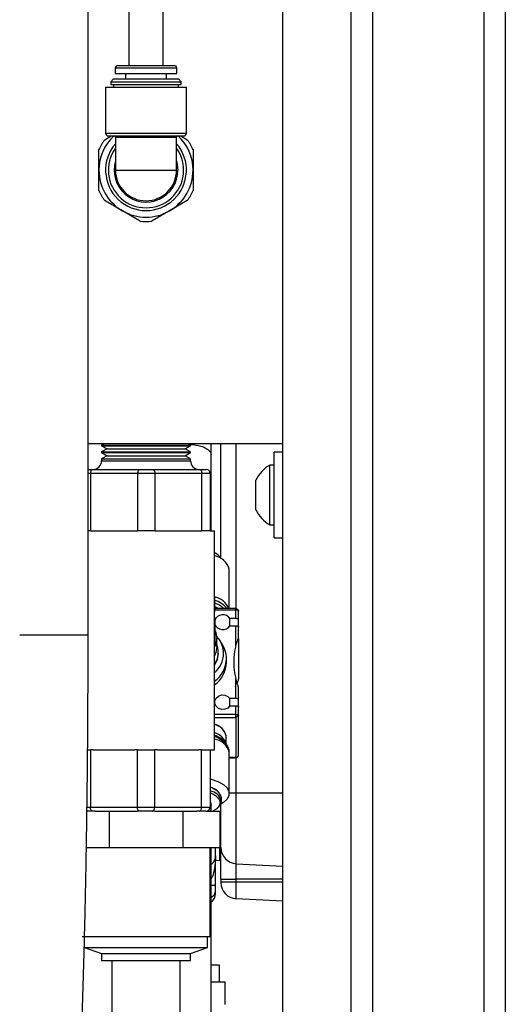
# Model space of a CAD drawing. Header units: inches. Extents: x 0.6 to 33.8, y 0 to 21.7.
# Tile 86 of 210: x 18.9 to 19.8, y 7.3 to 9.1. Entities that reach past the tile are written whole.
import ezdxf

# ---------------------------------------------------------------- set-up
doc = ezdxf.new("R2010")
doc.units = ezdxf.units.IN
doc.header["$MEASUREMENT"] = 0

msp = doc.modelspace()

# ---------------------------------------------------------------- linework, layer by layer
at = {"color": 7, "linetype": 'Continuous'}
for p, q in [((19.5565, 17.3401), (19.5565, 4.5901)), ((19.7598, 17.3401), (19.7598, 4.5901)), ((19.7988, 17.3401), (19.7988, 4.5901)), ((19.3925, 4.9651), (19.3925, 16.9651)), ((19.5175, 4.9651), (19.5175, 16.9651)), ((19.0368, 7.9279), (19.0368, 14.8108)), ((19.1113, 9.5031), (19.1113, 8.9689)), ((19.1738, 8.9689), (19.1738, 9.5031)), ((19.0863, 8.9639), (19.0863, 8.9541)), ((19.1988, 8.9639), (19.0863, 8.9639)), ((19.0912, 8.9689), (19.1939, 8.9689)), ((19.1988, 8.9541), (19.1988, 8.9639)), ((19.0863, 8.9541), (19.1988, 8.9541)), ((19.105, 8.9541), (19.105, 8.9443)), ((19.18, 8.9443), (19.18, 8.9541)), ((19.0688, 8.9295), (19.0688, 8.845)), ((19.0688, 8.9295), (19.2163, 8.9295)), ((19.0831, 8.9443), (19.0782, 8.9393)), ((19.0782, 8.9393), (19.0782, 8.9344)), ((19.0782, 8.9393), (19.2069, 8.9393)), ((19.0782, 8.9344), (19.2069, 8.9344)), ((19.0831, 8.9443), (19.202, 8.9443)), ((19.0831, 8.9344), (19.0831, 8.9295)), ((19.2069, 8.9393), (19.202, 8.9443)), ((19.202, 8.9295), (19.202, 8.9344)), ((19.2069, 8.9344), (19.2069, 8.9393)), ((19.2163, 8.845), (19.2163, 8.9295)), ((19.0671, 8.8333), (19.0789, 8.8401)), ((19.0688, 8.845), (19.2163, 8.845)), ((19.0737, 8.8401), (19.2114, 8.8401)), ((19.0867, 8.8376), (19.0867, 8.7776)), ((19.0867, 8.8376), (19.1984, 8.8376)), ((19.1984, 8.7776), (19.1984, 8.8376)), ((19.2062, 8.8401), (19.2179, 8.8333)), ((19.0867, 8.7776), (19.1984, 8.7776)), ((19.2179, 8.7219), (19.1855, 8.7032)), ((19.132, 8.6845), (19.0996, 8.7032)), ((19.3925, 8.2776), (19.0368, 8.2776)), ((19.0659, 8.2776), (19.0613, 8.275)), ((19.0613, 8.275), (19.0613, 8.274)), ((19.0613, 8.275), (19.2238, 8.275)), ((19.0613, 8.274), (19.0713, 8.2682)), ((19.0613, 8.274), (19.2238, 8.274)), ((19.0713, 8.2682), (19.0613, 8.2625)), ((19.0613, 8.2625), (19.0613, 8.2615)), ((19.0613, 8.2625), (19.2238, 8.2625)), ((19.0613, 8.2615), (19.0713, 8.2557)), ((19.0613, 8.2615), (19.2238, 8.2615)), ((19.0713, 8.2682), (19.2138, 8.2682)), ((19.2138, 8.2682), (19.2238, 8.274)), ((19.2238, 8.2625), (19.2138, 8.2682)), ((19.2138, 8.2557), (19.2238, 8.2615)), ((19.2238, 8.275), (19.2192, 8.2776)), ((19.2238, 8.274), (19.2238, 8.275)), ((19.2238, 8.2615), (19.2238, 8.2625)), ((19.2615, 8.257), (19.2615, 8.2776)), ((19.2793, 8.0675), (19.2793, 8.2776)), ((19.3073, 7.9762), (19.3073, 8.2776)), ((19.3925, 8.262), (19.3763, 8.262)), ((19.3763, 8.1839), (19.3763, 8.262)), ((19.0713, 8.2557), (19.0613, 8.25)), ((19.0613, 8.25), (19.0613, 8.2462)), ((19.0613, 8.25), (19.2238, 8.25)), ((19.0613, 8.2462), (19.2238, 8.2462)), ((19.0713, 8.2557), (19.2138, 8.2557)), ((19.2238, 8.25), (19.2138, 8.2557)), ((19.2238, 8.2462), (19.2238, 8.25)), ((19.2615, 8.1182), (19.2615, 8.257)), ((19.0368, 8.2307), (19.0453, 8.2307)), ((19.0453, 8.2307), (19.1314, 8.2307)), ((19.1314, 8.2307), (19.1549, 8.2307)), ((19.1549, 8.2307), (19.2405, 8.2307)), ((19.2405, 8.2307), (19.2522, 8.2307)), ((19.3763, 8.2385), (19.3685, 8.2385)), ((19.3685, 8.1839), (19.3685, 8.2385)), ((19.0414, 8.223), (19.0368, 8.223)), ((19.1276, 8.223), (19.0414, 8.223)), ((19.0414, 8.223), (19.0414, 8.1182)), ((19.1588, 8.223), (19.1276, 8.223)), ((19.1276, 8.1182), (19.1276, 8.223)), ((19.1588, 8.223), (19.1588, 8.1182)), ((19.2444, 8.223), (19.1588, 8.223)), ((19.2444, 8.1182), (19.2444, 8.223)), ((19.2599, 8.223), (19.2444, 8.223)), ((19.2599, 8.223), (19.2599, 8.1182)), ((19.3433, 8.1839), (19.3433, 8.2112)), ((19.3433, 8.1565), (19.3433, 8.1839)), ((19.3685, 8.1292), (19.3685, 8.1839)), ((19.3763, 8.1057), (19.3763, 8.1839)), ((19.0414, 8.1182), (19.0368, 8.1182)), ((19.0414, 8.1182), (19.0466, 8.1182)), ((19.0466, 8.1182), (19.1225, 8.1182)), ((19.1225, 8.1182), (19.1276, 8.1182)), ((19.1588, 8.1182), (19.1276, 8.1182)), ((19.1588, 8.1182), (19.1639, 8.1182)), ((19.1639, 8.1182), (19.2393, 8.1182)), ((19.2393, 8.1182), (19.2444, 8.1182)), ((19.2599, 8.1182), (19.2444, 8.1182)), ((19.2599, 8.1182), (19.2675, 8.1182)), ((19.2675, 7.7182), (19.2675, 8.1182)), ((19.3685, 8.1292), (19.3763, 8.1292)), ((19.3763, 8.1057), (19.3925, 8.1057)), ((19.2945, 7.9762), (19.2945, 8.048)), ((19.2676, 8.0013), (19.2675, 8.0013)), ((19.2676, 8.0013), (19.2676, 8.0067)), ((19.2676, 7.9971), (19.2676, 7.9917)), ((19.268, 7.975), (19.268, 7.9965)), ((19.268, 7.975), (19.2675, 7.9699)), ((19.3067, 7.9736), (19.2679, 7.9736)), ((19.3067, 7.9762), (19.268, 7.9762)), ((19.3067, 7.9736), (19.3067, 7.9762)), ((19.3067, 7.958), (19.3067, 7.9736)), ((19.3067, 7.958), (19.2958, 7.958)), ((19.2958, 7.9447), (19.2958, 7.958)), ((19.3116, 7.9557), (19.3116, 7.9713)), ((19.3116, 7.9424), (19.3116, 7.9557)), ((19.2958, 7.9447), (19.3067, 7.9447)), ((19.3067, 7.9082), (19.3067, 7.9447)), ((19.3116, 7.9211), (19.3116, 7.9424)), ((18.9753, 7.9279), (18.9118, 7.9279)), ((19.0368, 7.9279), (18.9753, 7.9279)), ((19.2685, 7.9194), (19.2685, 7.9067)), ((19.272, 7.9067), (19.272, 7.9215)), ((19.281, 7.9123), (19.2765, 7.919)), ((19.3116, 7.9211), (19.3116, 7.849)), ((19.2735, 7.9039), (19.272, 7.9105)), ((19.2745, 7.8945), (19.2745, 7.8958)), ((19.2896, 7.8782), (19.2896, 7.8849)), ((19.3067, 7.8118), (19.3067, 7.8483)), ((19.3116, 7.8095), (19.3116, 7.8308)), ((19.3067, 7.8118), (19.2958, 7.8118)), ((19.2958, 7.7985), (19.2958, 7.8118)), ((19.2958, 7.7985), (19.3067, 7.7985)), ((19.3067, 7.7829), (19.3067, 7.7985)), ((19.3116, 7.7962), (19.3116, 7.8095)), ((19.3116, 7.7807), (19.3116, 7.7962)), ((19.3067, 7.7829), (19.2675, 7.7829)), ((19.3065, 7.7763), (19.2675, 7.7763)), ((19.3067, 7.7767), (19.3065, 7.7763)), ((19.3065, 7.7763), (19.3065, 7.7042)), ((19.3067, 7.7767), (19.3067, 7.7829)), ((19.3116, 7.7085), (19.3116, 7.7807)), ((19.3116, 7.7082), (19.3116, 7.7803)), ((19.2891, 7.7288), (19.2891, 7.7428)), ((19.2905, 7.7264), (19.2884, 7.7299)), ((19.0358, 7.7182), (19.041, 7.7182)), ((19.0462, 7.7182), (19.041, 7.7182)), ((19.041, 7.7182), (19.041, 7.6135)), ((19.0462, 7.7182), (19.1218, 7.7182)), ((19.1269, 7.7182), (19.1218, 7.7182)), ((19.1269, 7.6135), (19.1269, 7.7182)), ((19.1269, 7.7182), (19.1582, 7.7182)), ((19.1582, 7.7182), (19.1582, 7.6135)), ((19.1633, 7.7182), (19.1582, 7.7182)), ((19.1633, 7.7182), (19.2389, 7.7182)), ((19.244, 7.7182), (19.2389, 7.7182)), ((19.244, 7.6135), (19.244, 7.7182)), ((19.244, 7.7182), (19.2597, 7.7182)), ((19.2597, 7.7182), (19.2675, 7.7182)), ((19.2597, 7.7182), (19.2597, 7.6135)), ((19.2945, 7.6382), (19.2945, 7.7131)), ((19.3065, 7.7042), (19.2945, 7.7042)), ((19.2945, 7.7036), (19.3067, 7.7036)), ((19.3065, 7.7042), (19.3067, 7.7039)), ((19.3067, 7.7036), (19.3067, 7.7039)), ((19.3073, 7.6393), (19.3073, 7.7037)), ((19.2729, 7.6428), (19.2707, 7.6445)), ((19.2945, 7.6393), (19.3073, 7.6393)), ((19.3073, 7.5099), (19.3073, 7.6393)), ((19.3073, 7.6393), (19.3925, 7.6393)), ((19.0347, 7.6135), (19.041, 7.6135)), ((19.041, 7.6135), (19.1269, 7.6135)), ((19.1269, 7.6135), (19.1582, 7.6135)), ((19.1582, 7.6135), (19.244, 7.6135)), ((19.244, 7.6135), (19.2597, 7.6135)), ((19.2615, 7.6168), (19.2615, 7.6215)), ((19.2615, 7.6057), (19.2615, 7.6168)), ((19.2805, 7.6238), (19.2805, 7.6303)), ((19.0449, 7.6057), (19.0332, 7.6057)), ((19.0495, 7.6057), (19.0449, 7.6057)), ((19.0495, 7.6057), (19.0751, 7.6057)), ((19.0751, 7.6057), (19.0751, 7.5395)), ((19.0751, 7.6057), (19.1262, 7.6057)), ((19.1308, 7.6057), (19.1262, 7.6057)), ((19.1543, 7.6057), (19.1308, 7.6057)), ((19.1589, 7.6057), (19.1543, 7.6057)), ((19.1589, 7.6057), (19.21, 7.6057)), ((19.21, 7.6057), (19.21, 7.5395)), ((19.21, 7.6057), (19.2356, 7.6057)), ((19.2402, 7.6057), (19.2356, 7.6057)), ((19.2519, 7.6057), (19.2402, 7.6057)), ((19.2519, 7.6057), (19.2775, 7.6057)), ((19.2775, 7.6057), (19.2775, 7.5395)), ((19.2775, 7.5999), (19.2793, 7.5999)), ((19.0337, 7.5395), (19.0413, 7.5395)), ((19.0413, 7.5395), (19.0751, 7.5395)), ((19.0751, 7.5395), (19.1425, 7.5395)), ((19.1425, 7.5395), (19.21, 7.5395)), ((19.21, 7.5395), (19.2437, 7.5395)), ((19.2437, 7.5395), (19.2775, 7.5395)), ((19.2594, 7.377), (19.2594, 7.5395)), ((19.2695, 7.5392), (19.2617, 7.5392)), ((19.2695, 7.5392), (19.2695, 7.5395)), ((19.2695, 7.4703), (19.2695, 7.5245)), ((19.2774, 7.516), (19.2774, 7.5395)), ((19.2676, 7.5161), (19.2774, 7.516)), ((19.3073, 7.5099), (19.3925, 7.5054)), ((19.3073, 7.4818), (19.3073, 7.5099)), ((19.2695, 7.4703), (19.2617, 7.4703)), ((19.2793, 7.4818), (19.3073, 7.4818)), ((19.2793, 7.4818), (19.2793, 7.4769)), ((19.2793, 7.4769), (19.3073, 7.4769)), ((19.3925, 7.4818), (19.3073, 7.4818)), ((19.3073, 7.4769), (19.3073, 7.4818)), ((19.3073, 7.4769), (19.3925, 7.4769)), ((19.3073, 7.4459), (19.3073, 7.4769)), ((19.3925, 7.4415), (19.3073, 7.4459)), ((19.0257, 7.377), (19.2594, 7.377)), ((19.255, 7.357), (19.255, 7.377)), ((19.03, 7.357), (19.0613, 7.3457)), ((19.03, 7.357), (19.255, 7.357)), ((19.0613, 7.3457), (19.0613, 7.3332)), ((19.0613, 7.3457), (19.2238, 7.3457)), ((19.2238, 7.3457), (19.255, 7.357)), ((19.2238, 7.3332), (19.2238, 7.3457)), ((19.0613, 7.3332), (19.2238, 7.3332)), ((19.08, 7.3332), (19.08, 7.2321)), ((19.205, 7.2321), (19.205, 7.3332)), ((19.2768, 7.3246), (19.2626, 7.3246)), ((19.2768, 7.2934), (19.2768, 7.3246)), ((19.2868, 7.2934), (19.2622, 7.2934)), ((19.2868, 7.2527), (19.2868, 7.2934))]:
    msp.add_line(p, q, dxfattribs=at)
at = {"color": 7, "linetype": 'Continuous', "flags": 128}
for points in [[(19.1984, 8.7944), (19.199, 8.7921), (19.2008, 8.7776)], [(19.2222, 8.2758), (19.2274, 8.2759), (19.238, 8.2746), (19.2476, 8.2717), (19.2553, 8.2673), (19.2601, 8.2621), (19.2615, 8.257)], [(19.0414, 8.223), (19.0415, 8.2245), (19.0417, 8.226), (19.0421, 8.2273), (19.0426, 8.2285), (19.0432, 8.2294), (19.0438, 8.2301), (19.0445, 8.2306), (19.0453, 8.2307)], [(19.1276, 8.223), (19.1277, 8.2245), (19.1279, 8.226), (19.1282, 8.2273), (19.1287, 8.2285), (19.1293, 8.2294), (19.13, 8.2301), (19.1307, 8.2306), (19.1314, 8.2307)], [(19.1549, 8.2307), (19.1557, 8.2306), (19.1564, 8.2301), (19.1571, 8.2294), (19.1577, 8.2285), (19.1582, 8.2273), (19.1585, 8.226), (19.1588, 8.2245), (19.1588, 8.223)], [(19.2405, 8.2307), (19.2413, 8.2306), (19.242, 8.2301), (19.2427, 8.2294), (19.2433, 8.2285), (19.2438, 8.2273), (19.2441, 8.226), (19.2444, 8.2245), (19.2444, 8.223)], [(19.2718, 8.0757), (19.2708, 8.0764), (19.2675, 8.0787)], [(19.2758, 7.9762), (19.274, 7.9772), (19.2675, 7.9801)], [(19.3116, 7.9713), (19.3115, 7.9717), (19.3112, 7.9721), (19.3108, 7.9725), (19.3101, 7.9729), (19.3094, 7.9732), (19.3085, 7.9734), (19.3076, 7.9735), (19.3067, 7.9736)], [(19.3116, 7.9557), (19.3115, 7.9561), (19.3112, 7.9566), (19.3108, 7.957), (19.3101, 7.9573), (19.3094, 7.9576), (19.3085, 7.9578), (19.3076, 7.9579), (19.3067, 7.958)], [(19.2675, 7.9487), (19.2681, 7.9457), (19.2685, 7.9411)], [(19.2685, 7.9411), (19.2681, 7.9366), (19.2675, 7.9336)], [(19.3067, 7.9447), (19.3076, 7.9447), (19.3085, 7.9445), (19.3094, 7.9443), (19.3101, 7.944), (19.3108, 7.9437), (19.3112, 7.9433), (19.3115, 7.9429), (19.3116, 7.9424)], [(19.269, 7.9354), (19.2703, 7.9323), (19.272, 7.9215)], [(19.272, 7.9215), (19.2703, 7.9108), (19.2691, 7.9078)], [(19.272, 7.9067), (19.2703, 7.896), (19.2675, 7.8898)], [(19.2745, 7.8945), (19.2726, 7.8831), (19.2675, 7.8731)], [(19.2958, 7.7985), (19.2918, 7.7945), (19.2864, 7.7923), (19.2804, 7.792), (19.2748, 7.7939), (19.2705, 7.7976), (19.2681, 7.8025), (19.2681, 7.8078), (19.2705, 7.8127), (19.2748, 7.8164), (19.2804, 7.8183), (19.2864, 7.8181), (19.2918, 7.8158), (19.2958, 7.8118)], [(19.3116, 7.8095), (19.3115, 7.81), (19.3112, 7.8104), (19.3108, 7.8108), (19.3101, 7.8111), (19.3094, 7.8114), (19.3085, 7.8116), (19.3076, 7.8118), (19.3067, 7.8118)], [(19.3067, 7.7985), (19.3076, 7.7985), (19.3085, 7.7983), (19.3094, 7.7981), (19.3101, 7.7978), (19.3108, 7.7975), (19.3112, 7.7971), (19.3115, 7.7967), (19.3116, 7.7962)], [(19.3067, 7.7829), (19.3076, 7.7829), (19.3085, 7.7828), (19.3094, 7.7826), (19.3101, 7.7823), (19.3108, 7.7819), (19.3112, 7.7815), (19.3115, 7.7811), (19.3116, 7.7807)], [(19.2597, 7.665), (19.2618, 7.6645), (19.274, 7.6603), (19.2838, 7.6549), (19.2906, 7.6486), (19.2941, 7.6417), (19.2941, 7.6347), (19.2906, 7.6278), (19.2838, 7.6215), (19.2793, 7.6187)], [(19.2597, 7.6503), (19.2624, 7.6492), (19.2707, 7.6445)], [(19.0449, 7.6057), (19.0442, 7.6059), (19.0434, 7.6063), (19.0428, 7.607), (19.0422, 7.608), (19.0417, 7.6092), (19.0413, 7.6105), (19.0411, 7.612), (19.041, 7.6135)], [(19.1308, 7.6057), (19.13, 7.6059), (19.1293, 7.6063), (19.1286, 7.607), (19.128, 7.608), (19.1276, 7.6092), (19.1272, 7.6105), (19.127, 7.612), (19.1269, 7.6135)], [(19.1543, 7.6057), (19.155, 7.6059), (19.1558, 7.6063), (19.1564, 7.607), (19.157, 7.608), (19.1575, 7.6092), (19.1579, 7.6105), (19.1581, 7.612), (19.1582, 7.6135)], [(19.2402, 7.6057), (19.2409, 7.6059), (19.2416, 7.6063), (19.2423, 7.607), (19.2429, 7.608), (19.2434, 7.6092), (19.2437, 7.6105), (19.244, 7.612), (19.244, 7.6135)], [(19.2597, 7.6226), (19.2601, 7.622), (19.2615, 7.6168)], [(19.2753, 7.6142), (19.2708, 7.6098), (19.2641, 7.6057)], [(19.2779, 7.6215), (19.2761, 7.6154), (19.2753, 7.6142)], [(19.2758, 7.6281), (19.2761, 7.6276), (19.2779, 7.6215)]]:
    msp.add_lwpolyline(points, dxfattribs=at)
at = {"color": 7, "linetype": 'Continuous'}
for centre, radius, start, end in [((19.0912, 8.9639), 0.00492, 90, 180), ((19.1939, 8.9639), 0.00492, 0, 90), ((19.1425, 8.7776), 0.0859, 133.3418, 180), ((19.0737, 8.845), 0.00492, 180, 270), ((19.0842, 8.8376), 0.00246, 0, 90), ((19.2008, 8.8376), 0.00246, 90, 180), ((19.1425, 8.7776), 0.0859, 0, 46.6582), ((19.2114, 8.845), 0.00492, 270, 0), ((19.1425, 8.7776), 0.0937, 143.5565, 156.4435), ((19.1425, 8.7776), 0.0738, 139.2332, 40.7668), ((19.1425, 8.7776), 0.0937, 23.5565, 36.4435), ((19.1425, 8.7776), 0.0688, 144.2453, 35.7547), ((19.1425, 8.7776), 0.0583, 163.2967, 0), ((19.1425, 8.7776), 0.0859, 180, 240), ((19.1425, 8.7776), 0.0559, 180, 0), ((19.1425, 8.7776), 0.0859, 300, 0), ((19.1425, 8.7776), 0.0938, 203.5565, 216.4435), ((19.1425, 8.7776), 0.0938, 323.5565, 336.4435), ((19.1425, 8.7776), 0.0859, 240, 300), ((19.1425, 8.7776), 0.0938, 263.5565, 276.4435), ((19.0458, 8.2462), 0.0155, 270, 0), ((19.2393, 8.2462), 0.0155, 180, 270), ((19.2522, 8.223), 0.00775, 359.9996, 89.9996), ((19.4002, 8.1839), 0.0632, 120.1198, 154.3744), ((19.4002, 8.1839), 0.0632, 205.6256, 239.8802), ((19.2581, 8.056), 0.0241, 28.2329, 66.9657), ((19.2617, 8.0391), 0.034, 15.2292, 80.1862), ((19.2604, 7.9616), 0.0368, 23.4192, 78.8654), ((19.2559, 7.9493), 0.0437, 37.9332, 74.4929), ((19.2374, 7.9965), 0.0306, 350.9718, 9.0282), ((19.2531, 7.942), 0.0467, 47.1049, 72.0166), ((19.3067, 7.9713), 0.00492, 74.8963, 90), ((19.2829, 7.9493), 0.0156, 33.9738, 159.9022), ((19.3067, 7.9713), 0.00492, 0, 5.6798), ((19.2829, 7.9534), 0.0156, 200.6204, 325.9987), ((19.2385, 7.8936), 0.0458, 0.5521, 43.3328), ((19.2381, 7.8958), 0.0364, 324.1063, 12.8313), ((19.2402, 7.8845), 0.0494, 0.3676, 34.1612), ((19.4241, 7.8782), 0.1212, 165.6755, 194.3245), ((19.2374, 7.8948), 0.0469, 309.948, 358.9955), ((19.2379, 7.8858), 0.0517, 304.9946, 358.9107), ((19.2379, 7.8792), 0.0517, 304.9946, 358.9107), ((19.3077, 7.7807), 0.00387, 354.3031, 359.9988), ((19.2611, 7.7367), 0.0288, 13.4942, 77.049), ((19.2611, 7.7361), 0.0289, 13.4948, 77.0524), ((19.2605, 7.7197), 0.03, 17.8346, 76.4056), ((19.2557, 7.7053), 0.0409, 36.9432, 73.1988), ((19.2554, 7.6991), 0.0447, 39.6827, 74.268), ((19.2291, 7.7428), 0.06, 0, 0.7421), ((19.2632, 7.7057), 0.0322, 13.2039, 82.2115), ((19.3067, 7.7085), 0.00492, 270, 286.3208), ((19.3067, 7.7085), 0.00492, 353.9918, 0), ((19.3077, 7.7085), 0.00387, 354.3031, 359.9988), ((19.2548, 7.6233), 0.0266, 15.2453, 79.5446), ((19.2548, 7.6168), 0.0266, 15.2453, 79.5446), ((19.2488, 7.606), 0.0349, 39.2153, 71.8804), ((19.2519, 7.6135), 0.00775, 270, 0), ((19.2623, 7.6262), 0.0183, 300.9302, 352.4013), ((19.2774, 7.5479), 0.00197, 273.2939, 0), ((19.2498, 7.5245), 0.0197, 338.6089, 0), ((19.3089, 7.5394), 0.0295, 180, 267), ((19.2774, 7.514), 0.00197, 0, 89), ((19.3089, 7.4754), 0.0295, 180, 267), ((19.256, 7.4611), 0.0135, 294.7692, 354.9794), ((19.2498, 7.4556), 0.0197, 307.105, 0)]:
    msp.add_arc(centre, radius, start, end, dxfattribs=at)
for points, knots in [([(19.0566, 8.7776), (19.0566, 8.7822), (19.0566, 8.7948), (19.0566, 8.8072), (19.0566, 8.8151)], [0, 0, 0, 0, 0.3650466, 1, 1, 1, 1]), ([(19.2285, 8.8151), (19.2285, 8.8072), (19.2285, 8.7948), (19.2285, 8.7822), (19.2285, 8.7776)], [0, 0, 0, 0, 0.6349534, 1, 1, 1, 1]), ([(19.0566, 8.7401), (19.0566, 8.7404), (19.0566, 8.7526), (19.0566, 8.7653), (19.0566, 8.7776)], [0, 0, 0, 0, 0.0199574, 1, 1, 1, 1]), ([(19.2285, 8.7776), (19.2285, 8.7653), (19.2285, 8.7526), (19.2285, 8.7404), (19.2285, 8.7401)], [0, 0, 0, 0, 0.980043, 1, 1, 1, 1]), ([(19.0996, 8.7032), (19.0958, 8.7054), (19.0848, 8.7117), (19.0741, 8.7179), (19.0671, 8.7219)], [0, 0, 0, 0, 0.349035, 1, 1, 1, 1]), ([(19.1855, 8.7032), (19.1817, 8.701), (19.1708, 8.6947), (19.16, 8.6885), (19.1531, 8.6845)], [0, 0, 0, 0, 0.3490348, 1, 1, 1, 1]), ([(19.3079, 7.976), (19.3082, 7.9759), (19.3088, 7.9757), (19.3097, 7.9751), (19.3105, 7.9741), (19.3111, 7.9732), (19.3114, 7.9724), (19.3116, 7.9719), (19.3116, 7.9717), (19.3116, 7.9716)], [0, 0, 0, 0, 0.140065, 0.330476, 0.536152, 0.701991, 0.831308, 0.938489, 1, 1, 1, 1]), ([(19.2685, 7.9597), (19.2685, 7.9582), (19.2685, 7.9526), (19.2685, 7.946), (19.2685, 7.9411)], [0, 0, 0, 0, 0.257518, 1, 1, 1, 1]), ([(19.2685, 7.9411), (19.2685, 7.9393), (19.2685, 7.9324), (19.2685, 7.9249), (19.2685, 7.9194)], [0, 0, 0, 0, 0.268607, 1, 1, 1, 1]), ([(19.0131, 6.9537), (19.0136, 6.9607), (19.0148, 6.9812), (19.0168, 7.0168), (19.0191, 7.0613), (19.0213, 7.108), (19.0233, 7.1566), (19.0252, 7.207), (19.027, 7.2593), (19.0286, 7.3131), (19.0301, 7.3685), (19.0315, 7.4252), (19.0327, 7.4832), (19.0337, 7.5422), (19.0346, 7.6022), (19.0354, 7.663), (19.036, 7.7245), (19.0364, 7.7864), (19.0367, 7.8487), (19.0368, 7.8959), (19.0368, 7.9223), (19.0368, 7.9279)], [0, 0, 0, 0, 0.029557, 0.08603, 0.142435, 0.198775, 0.255065, 0.311315, 0.367533, 0.423726, 0.479898, 0.536053, 0.592195, 0.648325, 0.704447, 0.760561, 0.816669, 0.872773, 0.928874, 0.984973, 1, 1, 1, 1]), ([(19.3067, 7.9082), (19.3074, 7.911), (19.3085, 7.9147), (19.31, 7.9185), (19.3107, 7.9201), (19.3112, 7.921), (19.3114, 7.9213), (19.3116, 7.9213), (19.3116, 7.9212), (19.3116, 7.9211)], [0, 0, 0, 0, 0.507862, 0.655719, 0.810551, 0.873072, 0.936002, 0.97021, 1, 1, 1, 1]), ([(19.3116, 7.8308), (19.3116, 7.8309), (19.3116, 7.8312), (19.3114, 7.832), (19.3109, 7.8338), (19.3091, 7.8396), (19.3077, 7.8444), (19.3067, 7.8483)], [0, 0, 0, 0, 0.032045, 0.071737, 0.138865, 0.323171, 1, 1, 1, 1]), ([(19.3116, 7.849), (19.3116, 7.8489), (19.3116, 7.8486), (19.3114, 7.8478), (19.3109, 7.846), (19.31, 7.8432), (19.3094, 7.841), (19.3091, 7.8399)], [0, 0, 0, 0, 0.061563, 0.137816, 0.266779, 0.620857, 1, 1, 1, 1]), ([(19.3116, 7.7803), (19.3116, 7.7804), (19.3115, 7.7805), (19.3113, 7.7805), (19.311, 7.7803), (19.3103, 7.7798), (19.3095, 7.7791), (19.3084, 7.7783), (19.3075, 7.7776), (19.3069, 7.777), (19.3067, 7.7768), (19.3067, 7.7767)], [0, 0, 0, 0, 0.0775345, 0.1548109, 0.2620314, 0.3973048, 0.5343088, 0.6886717, 0.8438348, 0.9437434, 1, 1, 1, 1]), ([(19.2944, 7.7123), (19.2944, 7.7126), (19.295, 7.7157), (19.2935, 7.7213), (19.2908, 7.7256), (19.2896, 7.7276)], [0, 0, 0, 0, 0.049409, 0.574051, 1, 1, 1, 1]), ([(19.3067, 7.7039), (19.3068, 7.7038), (19.307, 7.7037), (19.3078, 7.7037), (19.3087, 7.704), (19.3097, 7.7047), (19.3105, 7.7056), (19.3111, 7.7066), (19.3114, 7.7074), (19.3115, 7.7079), (19.3116, 7.7081), (19.3116, 7.7082)], [0, 0, 0, 0, 0.092712, 0.205914, 0.34667, 0.488832, 0.644911, 0.771403, 0.869869, 0.951229, 1, 1, 1, 1]), ([(19.2793, 7.5394), (19.2793, 7.5397), (19.2793, 7.5404), (19.2793, 7.5459), (19.2793, 7.5552), (19.2793, 7.5681), (19.2793, 7.5841), (19.2793, 7.6015), (19.2793, 7.6139), (19.2793, 7.6196)], [0, 0, 0, 0, 0.133387, 0.274764, 0.422019, 0.572398, 0.722778, 0.870032, 1, 1, 1, 1]), ([(19.2615, 7.1532), (19.2615, 7.228), (19.2615, 7.3567), (19.2615, 7.4855), (19.2615, 7.5395)], [0, 0, 0, 0, 0.581297, 1, 1, 1, 1]), ([(19.2695, 7.5245), (19.2694, 7.5198), (19.2692, 7.5111), (19.2672, 7.4989), (19.2653, 7.4893), (19.2625, 7.4841), (19.2615, 7.4822)], [0, 0, 0, 0, 0.326817, 0.595598, 0.85394, 1, 1, 1, 1]), ([(19.2695, 7.5245), (19.2695, 7.5247), (19.2695, 7.525), (19.2695, 7.5268), (19.2695, 7.5287), (19.2695, 7.531), (19.2695, 7.5345), (19.2695, 7.5373), (19.2695, 7.5392)], [0, 0, 0, 0, 0.239798, 0.369824, 0.5, 0.629946, 0.760202, 1, 1, 1, 1]), ([(19.2793, 7.4818), (19.2793, 7.4891), (19.2793, 7.5002), (19.2793, 7.5136), (19.2793, 7.5228), (19.2793, 7.5303), (19.2793, 7.5374), (19.2793, 7.5386), (19.2793, 7.5394)], [0, 0, 0, 0, 0.239457, 0.368361, 0.5, 0.631639, 0.760543, 1, 1, 1, 1]), ([(19.2615, 7.5088), (19.2615, 7.5088), (19.2632, 7.5096), (19.2658, 7.5126), (19.2674, 7.5159), (19.2683, 7.5176)], [0, 0, 0, 0, 0.00745, 0.507789, 1, 1, 1, 1]), ([(19.2695, 7.4599), (19.2695, 7.4614), (19.2695, 7.4644), (19.2695, 7.4683), (19.2695, 7.4703)], [0, 0, 0, 0, 0.499488, 1, 1, 1, 1]), ([(19.2793, 7.4769), (19.2793, 7.4767), (19.2793, 7.4763), (19.2793, 7.4758), (19.2793, 7.4755), (19.2793, 7.4754), (19.2793, 7.4754)], [0, 0, 0, 0, 0.252244, 0.500133, 0.74949, 1, 1, 1, 1]), ([(19.2695, 7.4556), (19.2695, 7.4558), (19.2695, 7.4562), (19.2695, 7.4586), (19.2695, 7.4599)], [0, 0, 0, 0, 0.5005121, 1, 1, 1, 1]), ([(19.2615, 7.4398), (19.2615, 7.4398), (19.2632, 7.4407), (19.2658, 7.4437), (19.2674, 7.447), (19.2683, 7.4487)], [0, 0, 0, 0, 0.003387, 0.504927, 1, 1, 1, 1])]:
    msp.add_open_spline(points, degree=3, knots=knots, dxfattribs=at)

doc.saveas('drawing.dxf')
